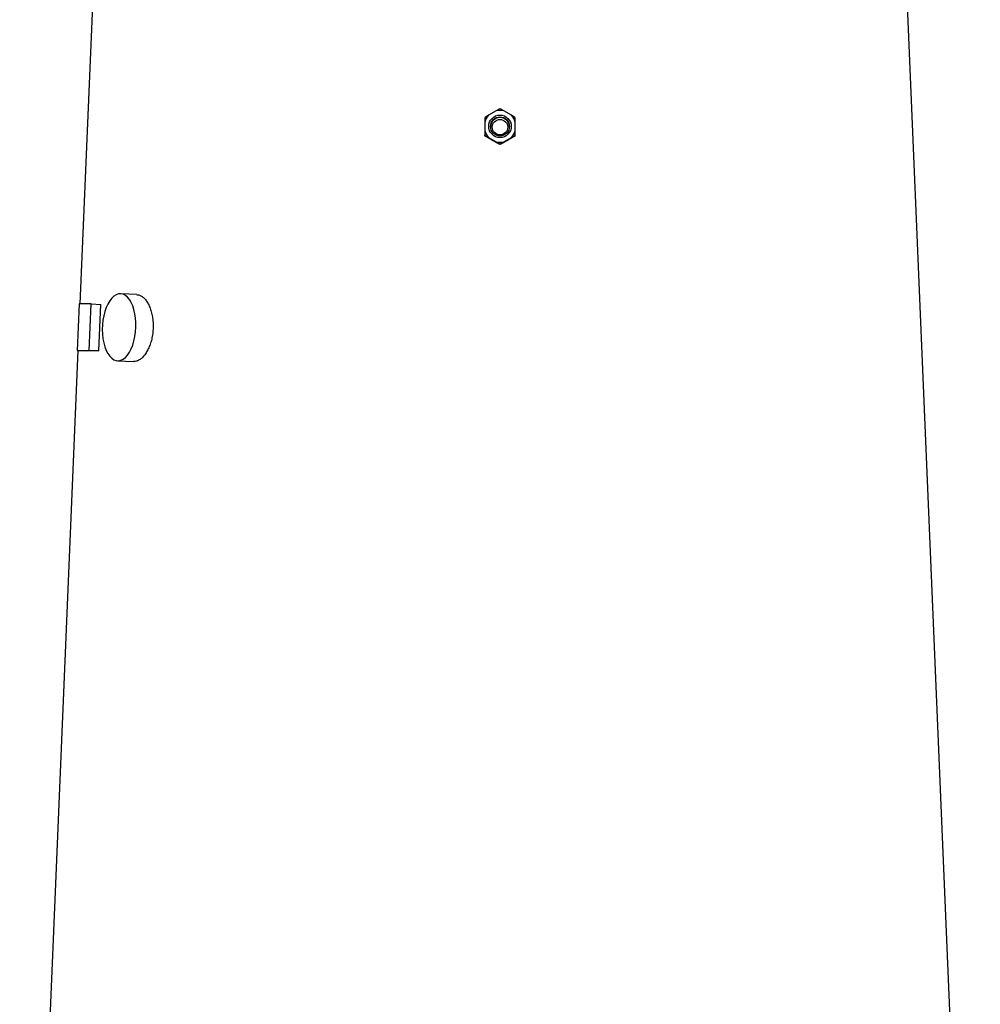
# Model space of a CAD drawing. Header units: millimetres. Extents: x 4 to 1093, y 9 to 2126.
# Tile 8 of 10: x 371 to 887, y 1068 to 1597. Entities that reach past the tile are written whole.
import ezdxf

# ---------------------------------------------------------------- set-up
doc = ezdxf.new("R2010")
doc.units = ezdxf.units.MM

msp = doc.modelspace()

# ---------------------------------------------------------------- linework, layer by layer
at = {"color": 7, "linetype": 'Continuous', "lineweight": 25}
for p, q in [((411.22, 1639.12), (403, 1444.06)), ((886.73, 677.12), (846.23, 1639.12)), ((626.63, 1547.82), (622.59, 1545.49)), ((634.86, 1545.49), (630.81, 1547.82)), ((620.5, 1541.87), (620.5, 1537.21)), ((636.95, 1537.21), (636.95, 1541.87)), ((620.5, 1534.44), (620.5, 1534.73)), ((622.59, 1533.59), (626.63, 1531.26)), ((628.72, 1529.7), (628.72, 1529.98)), ((630.81, 1531.26), (634.86, 1533.59)), ((636.95, 1534.44), (636.95, 1534.73)), ((433.65, 1449.1), (425, 1449.52)), ((402.63, 1444.06), (401.61, 1419.08)), ((409.1, 1444.06), (402.63, 1444.06)), ((408.08, 1419.08), (409.1, 1444.06)), ((409.1, 1444.06), (414.26, 1443.84)), ((413.24, 1418.86), (414.26, 1443.84)), ((401.95, 1419.07), (370.72, 677.12)), ((401.61, 1419.08), (408.08, 1419.08)), ((401.61, 1419.08), (406.77, 1418.86)), ((408.08, 1419.08), (413.24, 1418.86)), ((423.25, 1413.56), (431.9, 1413.14))]:
    msp.add_line(p, q, dxfattribs=at)
at = {"color": 7, "linetype": 'Continuous', "lineweight": 25, "flags": 128}
msp.add_lwpolyline([(433.12, 1431.54), (433.12, 1434.04), (432.95, 1436.5), (432.61, 1438.85), (432.1, 1441.07), (431.44, 1443.1), (430.63, 1444.9), (429.7, 1446.45), (428.66, 1447.7), (427.53, 1448.64), (426.33, 1449.25), (425.09, 1449.51), (423.83, 1449.43), (422.58, 1448.99), (421.36, 1448.21), (420.19, 1447.11), (419.1, 1445.71), (418.1, 1444.03), (417.23, 1442.11), (416.48, 1439.98), (415.89, 1437.69), (415.45, 1435.28), (415.19, 1432.79), (415.1, 1430.29), (415.18, 1427.8), (415.44, 1425.39), (415.87, 1423.1), (416.45, 1420.97), (417.19, 1419.05), (418.06, 1417.37), (419.05, 1415.97), (420.14, 1414.87), (421.31, 1414.09), (422.53, 1413.65), (423.78, 1413.57), (425.04, 1413.83), (426.28, 1414.44), (427.48, 1415.38), (428.61, 1416.63), (429.66, 1418.18), (430.59, 1419.98), (431.41, 1422.01), (432.08, 1424.23), (432.59, 1426.58), (432.94, 1429.04), (433.12, 1431.54)], dxfattribs=at)
at = {"color": 7, "linetype": 'Continuous', "lineweight": 25}
for centre, radius in [((628.72, 1539.54), 6.05), ((628.72, 1539.51), 5.1), ((628.72, 1539.12), 4.15)]:
    msp.add_circle(centre, radius, dxfattribs=at)
for centre, radius, start, end in [((628.71, 1539.54), 8.54, 135.8201, 164.1359), ((628.72, 1539.53), 8.56, 75.8606, 104.1394), ((628.73, 1539.54), 8.54, 15.8641, 44.1799), ((628.72, 1539.14), 5.1, 2.1421, 177.8579), ((628.71, 1539.54), 8.54, 195.8641, 224.1799), ((628.73, 1539.54), 8.54, 315.8201, 344.1359), ((628.72, 1539.55), 8.56, 255.8606, 284.1394)]:
    msp.add_arc(centre, radius, start, end, dxfattribs=at)
for centre, major_axis, ratio, start_param, end_param in [((634.14, 1517.14), (222.61, -128.81), 0.031541, 1.621659, 1.641449), ((623.31, 1517.14), (222.61, 128.81), 0.031541, 1.500143, 1.519934), ((629.11, 1409.31), (227.18, -9.24), 0.010878, 2.825186, 2.935286)]:
    msp.add_ellipse(centre, major_axis=major_axis, ratio=ratio, start_param=start_param, end_param=end_param, dxfattribs=at)
for points, knots in [([(622.59, 1545.49), (622.2, 1545.26), (621.84, 1545.04), (621.15, 1544.62), (620.82, 1544.41), (620.5, 1544.22)], [0, 0, 0, 0, 0.5, 0.5, 1, 1, 1, 1]), ([(628.72, 1548.96), (628.4, 1548.79), (628.07, 1548.61), (627.38, 1548.23), (627.01, 1548.03), (626.63, 1547.82)], [0, 0, 0, 0, 0.5, 0.5, 1, 1, 1, 1]), ([(630.81, 1547.82), (630.43, 1548.03), (630.07, 1548.23), (629.38, 1548.61), (629.04, 1548.79), (628.72, 1548.96)], [0, 0, 0, 0, 0.5, 0.5, 1, 1, 1, 1]), ([(636.95, 1544.22), (636.63, 1544.41), (636.3, 1544.62), (635.6, 1545.04), (635.24, 1545.26), (634.86, 1545.49)], [0, 0, 0, 0, 0.5, 0.5, 1, 1, 1, 1]), ([(620.5, 1544.22), (620.5, 1543.86), (620.5, 1543.49), (620.5, 1542.71), (620.5, 1542.3), (620.5, 1541.87)], [0, 0, 0, 0, 0.5, 0.5, 1, 1, 1, 1]), ([(636.95, 1541.87), (636.95, 1542.31), (636.95, 1542.71), (636.95, 1543.49), (636.95, 1543.86), (636.95, 1544.22)], [0, 0, 0, 0, 0.5, 0.5, 1, 1, 1, 1]), ([(620.5, 1537.21), (620.5, 1536.76), (620.5, 1536.33), (620.5, 1535.51), (620.5, 1535.11), (620.5, 1534.73)], [0, 0, 0, 0, 0.5, 0.5, 1, 1, 1, 1]), ([(636.95, 1534.73), (636.95, 1535.11), (636.95, 1535.5), (636.95, 1536.32), (636.95, 1536.76), (636.95, 1537.21)], [0, 0, 0, 0, 0.5, 0.5, 1, 1, 1, 1]), ([(620.5, 1534.73), (620.82, 1534.56), (621.15, 1534.38), (621.85, 1534), (622.21, 1533.8), (622.59, 1533.59)], [0, 0, 0, 0, 0.5, 0.5, 1, 1, 1, 1]), ([(622.48, 1533.24), (622.11, 1533.45), (621.77, 1533.66), (621.12, 1534.06), (620.8, 1534.26), (620.5, 1534.44)], [0, 0, 0, 0, 0.5, 0.5, 1, 1, 1, 1]), ([(626.63, 1531.26), (627.02, 1531.03), (627.38, 1530.81), (628.07, 1530.38), (628.41, 1530.18), (628.72, 1529.98)], [0, 0, 0, 0, 0.5, 0.5, 1, 1, 1, 1]), ([(628.72, 1529.7), (628.44, 1529.85), (628.15, 1530.01), (627.53, 1530.34), (627.21, 1530.52), (626.88, 1530.7)], [0, 0, 0, 0, 0.5, 0.5, 1, 1, 1, 1]), ([(628.72, 1529.98), (629.04, 1530.18), (629.37, 1530.38), (629.89, 1530.7), (630.06, 1530.8), (630.43, 1531.03), (630.62, 1531.14), (630.81, 1531.26)], [0, 0, 0, 0, 0.5, 0.5, 0.75, 0.75, 1, 1, 1, 1]), ([(630.57, 1530.7), (630.23, 1530.52), (629.92, 1530.34), (629.3, 1530.01), (629.01, 1529.85), (628.72, 1529.7)], [0, 0, 0, 0, 0.5, 0.5, 1, 1, 1, 1]), ([(634.86, 1533.59), (635.24, 1533.8), (635.61, 1534), (636.3, 1534.38), (636.63, 1534.56), (636.95, 1534.73)], [0, 0, 0, 0, 0.5, 0.5, 1, 1, 1, 1]), ([(636.95, 1534.44), (636.65, 1534.26), (636.33, 1534.06), (635.67, 1533.66), (635.33, 1533.45), (634.97, 1533.24)], [0, 0, 0, 0, 0.5, 0.5, 1, 1, 1, 1]), ([(433.65, 1449.04), (433.98, 1449.03), (434.82, 1448.99), (436.15, 1448.35), (437.59, 1447.22), (438.92, 1445.6), (440.09, 1443.59), (441.06, 1441.21), (441.8, 1438.55), (442.27, 1435.68), (442.46, 1432.68), (442.35, 1429.64), (441.96, 1426.64), (441.29, 1423.78), (440.38, 1421.12), (439.25, 1418.74), (437.94, 1416.71), (436.49, 1415.09), (434.97, 1413.92), (433.42, 1413.21), (432.4, 1413.17), (431.9, 1413.14)], [0, 0, 0, 0, 0.035234, 0.088744, 0.142256, 0.195839, 0.249422, 0.303153, 0.356883, 0.410605, 0.464327, 0.517898, 0.571469, 0.624983, 0.678497, 0.732136, 0.785775, 0.839527, 0.893277, 0.946954, 1, 1, 1, 1])]:
    msp.add_open_spline(points, degree=3, knots=knots, dxfattribs=at)

doc.saveas('drawing.dxf')
